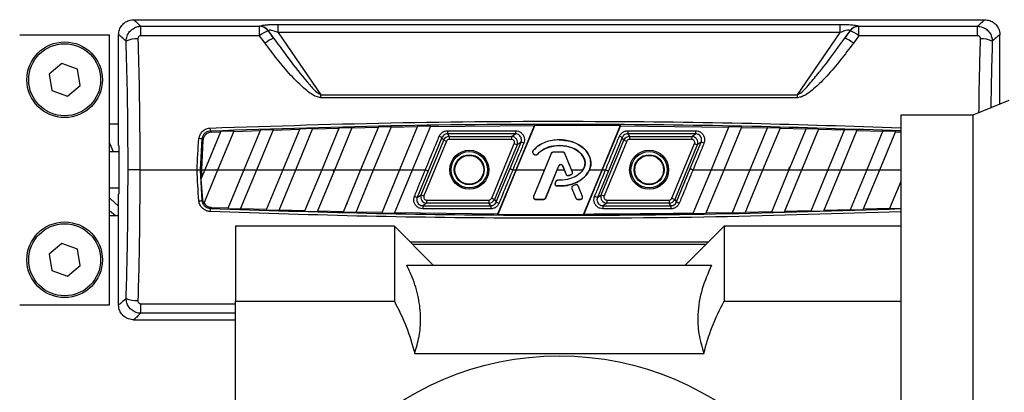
# Model space of a CAD drawing. Header units: millimetres. Extents: x 0 to 420, y 0 to 297.
# Tile 9 of 18: x 124 to 153, y 214 to 225. Entities that reach past the tile are written whole.
import ezdxf

# ---------------------------------------------------------------- set-up
doc = ezdxf.new("R2010")
doc.units = ezdxf.units.MM

msp = doc.modelspace()

# ---------------------------------------------------------------- linework, layer by layer
at = {"color": 7, "linetype": 'Continuous', "lineweight": 25}
for p, q in [((127.4545, 224.9161), (152.9039, 224.9161)), ((127.6685, 224.4369), (127.6685, 224.7214)), ((127.6685, 224.7214), (131.2228, 224.7214)), ((131.2228, 224.4369), (131.2228, 224.7214)), ((131.7776, 224.5331), (131.7776, 224.7776)), ((131.7776, 224.7776), (148.5809, 224.7776)), ((148.5809, 224.5331), (148.5809, 224.7776)), ((149.1356, 224.4369), (149.1356, 224.7214)), ((149.1356, 224.7214), (152.6899, 224.7214)), ((152.6899, 224.4369), (152.6899, 224.7214)), ((124.0491, 224.4681), (126.7374, 224.4681)), ((126.7374, 216.403), (126.7374, 224.4681)), ((127.0064, 221.1602), (127.0064, 224.4681)), ((131.2228, 224.4369), (127.6685, 224.4369)), ((131.3839, 224.2153), (131.2228, 224.4369)), ((131.4809, 224.584), (131.6419, 224.3693)), ((131.6419, 224.3693), (131.4915, 224.589)), ((131.7776, 224.5331), (133.053, 222.6704)), ((148.5809, 224.5331), (131.7776, 224.5331)), ((147.3054, 222.6704), (148.5809, 224.5331)), ((148.867, 224.589), (148.7165, 224.3693)), ((148.7165, 224.3693), (148.8776, 224.584)), ((149.1356, 224.4369), (148.9746, 224.2153)), ((152.6899, 224.4369), (149.1356, 224.4369)), ((153.352, 222.3922), (153.352, 224.4681)), ((125.3084, 223.6133), (124.927, 223.2951)), ((125.7746, 223.4421), (125.3084, 223.6133)), ((125.8595, 222.9527), (125.7746, 223.4421)), ((124.927, 223.2951), (125.0119, 222.8057)), ((125.4781, 222.6345), (125.8595, 222.9527)), ((125.0119, 222.8057), (125.4781, 222.6345)), ((133.053, 222.5882), (133.053, 222.6704)), ((133.053, 222.6704), (147.3054, 222.6704)), ((147.3054, 222.5882), (133.053, 222.5882)), ((147.3054, 222.5882), (147.3054, 222.6704)), ((153.621, 222.5009), (152.5457, 222.0665)), ((152.5457, 222.0665), (150.395, 222.0665)), ((150.395, 222.0665), (150.395, 207.0168)), ((152.5457, 222.0665), (152.5457, 205.9363)), ((127.0064, 221.7976), (126.7374, 221.7976)), ((132.3029, 220.4355), (132.8155, 221.6732)), ((132.423, 221.6623), (132.8155, 221.6732)), ((132.809, 221.6573), (133.5933, 221.6776)), ((133.5999, 221.6934), (133.0788, 220.4355)), ((133.4668, 220.4355), (133.9917, 221.7027)), ((133.5999, 221.6934), (133.9917, 221.7027)), ((133.9851, 221.6868), (134.768, 221.7036)), ((134.7746, 221.7194), (134.2428, 220.4355)), ((134.6307, 220.4355), (135.1657, 221.7269)), ((134.7746, 221.7194), (135.1657, 221.7269)), ((135.1591, 221.7111), (135.9406, 221.7245)), ((135.9472, 221.7403), (135.4067, 220.4355)), ((135.7947, 220.4355), (136.3376, 221.7461)), ((135.9472, 221.7403), (136.3376, 221.7461)), ((136.331, 221.7303), (139.4398, 221.7566)), ((138.8932, 220.4355), (139.4398, 221.7566)), ((139.448, 221.7724), (138.8949, 220.4355)), ((139.448, 221.7724), (139.4398, 221.7566)), ((139.448, 221.7724), (142.0157, 221.7671)), ((141.4636, 220.4355), (142.0157, 221.7671)), ((142.0109, 221.7515), (141.4652, 220.4355)), ((142.0109, 221.7515), (142.0157, 221.7671)), ((142.0109, 221.7515), (145.2463, 221.7103)), ((145.2527, 221.7258), (144.7183, 220.4355)), ((145.1063, 220.4355), (145.6376, 221.7183)), ((145.2527, 221.7258), (145.6376, 221.7183)), ((145.6312, 221.7028), (146.4003, 221.6862)), ((146.4067, 221.7017), (145.8822, 220.4355)), ((146.2702, 220.4355), (146.7909, 221.6926)), ((146.4067, 221.7017), (146.7909, 221.6926)), ((146.7845, 221.6771), (147.5522, 221.6573)), ((147.5587, 221.6728), (147.0462, 220.4355)), ((147.5587, 221.6728), (147.9422, 221.6621)), ((130.0628, 221.5843), (129.587, 220.4355)), ((129.7812, 221.5579), (130.0562, 221.5683)), ((129.975, 220.4355), (130.4568, 221.5987)), ((130.0628, 221.5843), (130.4568, 221.5987)), ((130.4502, 221.5828), (131.2374, 221.61)), ((131.244, 221.6259), (130.7509, 220.4355)), ((131.1389, 220.4355), (131.6372, 221.6386)), ((131.244, 221.6259), (131.6372, 221.6386)), ((131.6307, 221.6227), (132.4164, 221.6464)), ((132.423, 221.6623), (131.9149, 220.4355)), ((136.6746, 221.3974), (136.2614, 220.4012)), ((136.7267, 221.3196), (136.6746, 221.3974)), ((136.8403, 221.601), (138.8707, 221.601)), ((136.8403, 221.601), (136.8403, 221.5078)), ((138.8707, 221.5078), (136.8403, 221.5078)), ((136.8403, 221.5078), (136.8921, 221.4302)), ((136.8921, 221.4302), (138.7545, 221.4302)), ((136.8921, 221.4302), (136.8921, 221.3406)), ((138.7545, 221.4302), (138.8707, 221.5078)), ((138.7545, 221.4302), (138.7545, 221.3406)), ((138.8707, 221.601), (138.8707, 221.5078)), ((142.062, 221.3974), (141.6487, 220.4012)), ((142.114, 221.3196), (142.062, 221.3974)), ((142.2276, 221.601), (144.2581, 221.601)), ((142.2276, 221.601), (142.2276, 221.5078)), ((144.2581, 221.5078), (142.2276, 221.5078)), ((142.2276, 221.5078), (142.2795, 221.4302)), ((142.2795, 221.4302), (144.1419, 221.4302)), ((142.2795, 221.4302), (142.2795, 221.3406)), ((144.1419, 221.4302), (144.2581, 221.5078)), ((144.1419, 221.4302), (144.1419, 221.3406)), ((144.2581, 221.601), (144.2581, 221.5078)), ((147.4341, 220.4355), (147.9422, 221.6621)), ((147.9358, 221.6465), (148.7022, 221.6235)), ((148.7086, 221.639), (148.2101, 220.4355)), ((148.5981, 220.4355), (149.0915, 221.6267)), ((148.7086, 221.639), (149.0915, 221.6267)), ((149.085, 221.6112), (149.8501, 221.5849)), ((149.8565, 221.6004), (149.374, 220.4355)), ((149.762, 220.4355), (150.2387, 221.5864)), ((149.8565, 221.6004), (150.2387, 221.5864)), ((150.2323, 221.5709), (150.395, 221.5648)), ((127.0157, 221.1524), (127.0157, 219.7186)), ((129.4959, 221.3552), (129.4454, 220.4355)), ((129.5267, 221.3214), (129.4797, 220.4355)), ((136.0511, 219.6886), (136.7267, 221.3196)), ((136.8094, 221.2853), (136.1338, 219.6543)), ((136.7267, 221.3196), (136.8094, 221.2853)), ((138.7545, 221.3406), (136.8921, 221.3406)), ((138.1617, 219.5857), (138.8373, 221.2168)), ((138.92, 221.1825), (138.2444, 219.5515)), ((138.7097, 220.4698), (139.0369, 221.2606)), ((138.8373, 221.2168), (138.92, 221.1825)), ((139.0369, 221.2606), (138.92, 221.1825)), ((140.1792, 221.3281), (140.1792, 221.3297)), ((141.4384, 219.6886), (142.114, 221.3196)), ((142.1968, 221.2853), (141.5212, 219.6543)), ((142.114, 221.3196), (142.1968, 221.2853)), ((144.1419, 221.3406), (142.2795, 221.3406)), ((143.549, 219.5857), (144.2246, 221.2168)), ((144.3074, 221.1825), (143.6318, 219.5515)), ((144.0971, 220.4698), (144.4242, 221.2606)), ((144.2246, 221.2168), (144.3074, 221.1825)), ((144.4242, 221.2606), (144.3074, 221.1825)), ((127.0157, 220.9732), (126.7374, 220.9732)), ((139.3965, 221.0102), (139.3965, 221.0101)), ((139.3977, 221.0091), (139.3965, 221.0101)), ((139.4043, 220.925), (139.4033, 220.9238)), ((139.4033, 220.9238), (139.4423, 220.8912)), ((139.4043, 220.925), (139.4434, 220.8924)), ((139.9395, 220.9201), (139.4147, 219.6348)), ((139.4434, 220.8924), (139.4423, 220.8912)), ((139.5256, 220.899), (139.5267, 220.898)), ((139.5268, 220.898), (139.5267, 220.898)), ((139.938, 220.9208), (139.7399, 220.4355)), ((139.9395, 220.9201), (139.938, 220.9208)), ((139.994, 220.9568), (139.994, 220.9584)), ((140.2927, 220.9584), (139.994, 220.9584)), ((140.2927, 220.9568), (139.994, 220.9568)), ((140.2927, 220.9568), (140.2927, 220.9584)), ((140.3473, 220.9201), (140.3488, 220.9208)), ((140.5726, 220.3683), (140.3473, 220.9201)), ((140.5468, 220.4355), (140.3488, 220.9208)), ((139.7731, 219.5903), (140.1683, 220.5581)), ((140.1199, 220.4355), (140.1697, 220.5575)), ((140.1683, 220.5581), (140.1697, 220.5575)), ((140.2832, 220.5581), (140.2817, 220.5575)), ((140.2817, 220.5575), (140.3315, 220.4355)), ((140.2832, 220.5581), (140.3896, 220.2973)), ((127.6401, 220.4355), (129.3571, 220.4355)), ((129.4454, 220.4355), (129.4959, 219.5158)), ((129.587, 220.4355), (129.4688, 220.1502)), ((129.4797, 220.4355), (129.4835, 220.1856)), ((129.4797, 220.4355), (129.587, 220.4355)), ((129.5536, 219.4183), (129.975, 220.4355)), ((129.587, 220.4355), (129.975, 220.4355)), ((129.975, 220.4355), (130.7509, 220.4355)), ((130.7509, 220.4355), (130.2719, 219.279)), ((130.6542, 219.2653), (131.1389, 220.4355)), ((130.7509, 220.4355), (131.1389, 220.4355)), ((131.1389, 220.4355), (131.9149, 220.4355)), ((131.9149, 220.4355), (131.4194, 219.2394)), ((131.8024, 219.2273), (132.3029, 220.4355)), ((131.9149, 220.4355), (132.3029, 220.4355)), ((132.3029, 220.4355), (133.0788, 220.4355)), ((133.0788, 220.4355), (132.569, 219.2046)), ((132.9526, 219.1941), (133.4668, 220.4355)), ((133.0788, 220.4355), (133.4668, 220.4355)), ((133.4668, 220.4355), (134.2428, 220.4355)), ((134.2428, 220.4355), (133.7205, 219.1747)), ((134.1048, 219.1658), (134.6307, 220.4355)), ((134.2261, 220.3954), (134.2138, 220.4413)), ((134.2428, 220.4355), (134.6307, 220.4355)), ((134.6307, 220.4355), (135.4067, 220.4355)), ((135.4067, 220.4355), (134.8741, 219.1497)), ((135.2591, 219.1424), (135.7947, 220.4355)), ((135.4067, 220.4355), (135.7947, 220.4355)), ((135.7947, 220.4355), (136.1786, 220.4355)), ((136.2614, 220.4012), (135.9342, 219.6105)), ((138.2964, 219.4736), (138.7097, 220.4698)), ((138.8949, 220.4355), (138.3427, 219.1039)), ((138.3476, 219.1196), (138.8932, 220.4355)), ((138.7925, 220.4355), (138.8932, 220.4355)), ((138.8949, 220.4355), (139.7399, 220.4355)), ((139.7399, 220.4355), (139.4131, 219.6355)), ((139.7748, 219.5896), (140.1199, 220.4355)), ((140.1199, 220.4355), (140.3315, 220.4355)), ((140.3315, 220.4355), (140.3882, 220.2967)), ((140.3896, 220.2973), (140.3882, 220.2967)), ((140.4613, 220.2632), (140.4618, 220.2617)), ((140.4618, 220.2617), (140.4618, 220.2617)), ((140.5405, 220.2915), (140.5411, 220.2901)), ((140.5411, 220.2901), (140.5411, 220.2901)), ((140.574, 220.3689), (140.5468, 220.4355)), ((140.5468, 220.4355), (140.8886, 220.4355)), ((140.5726, 220.3683), (140.574, 220.3689)), ((140.8886, 220.4355), (140.8419, 220.3745)), ((140.9104, 219.0987), (141.4636, 220.4355)), ((141.4652, 220.4355), (140.9186, 219.1144)), ((141.0827, 220.4355), (141.4636, 220.4355)), ((141.6487, 220.4012), (141.3216, 219.6105)), ((141.4652, 220.4355), (141.566, 220.4355)), ((143.6838, 219.4736), (144.0971, 220.4698)), ((144.7183, 220.4355), (144.1763, 219.1272)), ((144.1798, 220.4355), (144.7183, 220.4355)), ((144.5668, 219.1332), (145.1063, 220.4355)), ((144.7183, 220.4355), (145.1063, 220.4355)), ((145.1063, 220.4355), (145.8822, 220.4355)), ((145.8822, 220.4355), (145.3485, 219.147)), ((145.7397, 219.1548), (146.2702, 220.4355)), ((145.8822, 220.4355), (146.2702, 220.4355)), ((146.2702, 220.4355), (147.0462, 220.4355)), ((147.0462, 220.4355), (146.5228, 219.172)), ((146.9147, 219.1815), (147.4341, 220.4355)), ((147.0462, 220.4355), (147.4341, 220.4355)), ((147.4341, 220.4355), (148.2101, 220.4355)), ((148.2101, 220.4355), (147.6992, 219.2021)), ((148.0918, 219.2133), (148.5981, 220.4355)), ((148.2101, 220.4355), (148.5981, 220.4355)), ((148.5981, 220.4355), (149.374, 220.4355)), ((149.374, 220.4355), (148.8778, 219.2374)), ((149.2711, 219.2504), (149.762, 220.4355)), ((149.374, 220.4355), (149.762, 220.4355)), ((149.762, 220.4355), (150.395, 220.4355)), ((129.4688, 220.1502), (129.5125, 219.5341)), ((140.0778, 220.0865), (140.0565, 220.0355)), ((140.058, 220.0349), (140.0565, 220.0355)), ((140.0793, 220.0859), (140.058, 220.0349)), ((140.0793, 220.0859), (140.0778, 220.0865)), ((140.1089, 219.9533), (140.1088, 219.9518)), ((140.1088, 219.9517), (140.1088, 219.9518)), ((140.1336, 220.1237), (140.1336, 220.1237)), ((140.1336, 220.1221), (140.1336, 220.1237)), ((140.6632, 219.9876), (140.5912, 219.9567)), ((140.5918, 219.9552), (140.5912, 219.9567)), ((140.6638, 219.9861), (140.5918, 219.9552)), ((140.6638, 219.9861), (140.6632, 219.9876)), ((140.7416, 219.9543), (140.7431, 219.9549)), ((140.8721, 219.6348), (140.7416, 219.9543)), ((140.8737, 219.6355), (140.7431, 219.9549)), ((150.395, 220.0903), (150.0585, 219.278)), ((126.7374, 219.8979), (127.0157, 219.8979)), ((127.0064, 216.403), (127.0064, 219.7108)), ((135.9342, 219.6105), (136.0511, 219.6886)), ((136.0511, 219.6886), (136.1338, 219.6543)), ((139.4147, 219.6348), (139.4131, 219.6355)), ((140.5605, 219.8788), (140.559, 219.8781)), ((140.559, 219.8781), (140.6767, 219.5896)), ((140.5605, 219.8788), (140.6783, 219.5903)), ((140.8721, 219.6348), (140.8737, 219.6355)), ((141.3216, 219.6105), (141.4384, 219.6886)), ((141.4384, 219.6886), (141.5212, 219.6543)), ((129.7812, 219.3132), (130.2783, 219.2945)), ((133.8323, 219.4447), (133.8413, 219.4112)), ((136.2165, 219.4409), (136.1004, 219.3633)), ((136.1004, 219.3633), (136.1004, 219.27)), ((136.1004, 219.3633), (138.1308, 219.3633)), ((136.2165, 219.5305), (138.079, 219.5305)), ((136.2165, 219.5305), (136.2165, 219.4409)), ((138.079, 219.4409), (136.2165, 219.4409)), ((138.079, 219.5305), (138.079, 219.4409)), ((138.1308, 219.3633), (138.079, 219.4409)), ((138.1308, 219.3633), (138.1308, 219.27)), ((138.1617, 219.5857), (138.2444, 219.5515)), ((138.2444, 219.5515), (138.2964, 219.4736)), ((139.4693, 219.5536), (139.7186, 219.5536)), ((139.4693, 219.5536), (139.4693, 219.5518)), ((139.4693, 219.5518), (139.7186, 219.5518)), ((139.7186, 219.5536), (139.7186, 219.5518)), ((139.7731, 219.5903), (139.7748, 219.5896)), ((140.6783, 219.5903), (140.6767, 219.5896)), ((140.7329, 219.5536), (140.8175, 219.5536)), ((140.7329, 219.5536), (140.7329, 219.5518)), ((140.7329, 219.5518), (140.8175, 219.5518)), ((140.8175, 219.5536), (140.8175, 219.5518)), ((141.6039, 219.4409), (141.4877, 219.3633)), ((141.4877, 219.3633), (141.4877, 219.27)), ((141.4877, 219.3633), (143.5182, 219.3633)), ((141.6039, 219.5305), (141.6039, 219.4409)), ((141.6039, 219.5305), (143.4663, 219.5305)), ((143.4663, 219.4409), (141.6039, 219.4409)), ((143.4663, 219.5305), (143.4663, 219.4409)), ((143.5182, 219.3633), (143.4663, 219.4409)), ((143.5182, 219.3633), (143.5182, 219.27)), ((143.549, 219.5857), (143.6318, 219.5515)), ((143.6318, 219.5515), (143.6838, 219.4736)), ((126.7374, 219.0734), (127.0064, 219.0734)), ((130.2719, 219.279), (130.6542, 219.2653)), ((130.6606, 219.2808), (131.4259, 219.2549)), ((131.4194, 219.2394), (131.8024, 219.2273)), ((131.8088, 219.2428), (132.5754, 219.2202)), ((132.569, 219.2046), (132.9526, 219.1941)), ((132.959, 219.2097), (133.727, 219.1903)), ((133.7205, 219.1747), (134.1048, 219.1658)), ((134.1113, 219.1814), (134.8805, 219.1652)), ((134.8741, 219.1497), (135.2591, 219.1424)), ((135.2655, 219.158), (138.3476, 219.1196)), ((138.1308, 219.27), (136.1004, 219.27)), ((138.3427, 219.1039), (138.3476, 219.1196)), ((138.3427, 219.1039), (140.9104, 219.0987)), ((140.9186, 219.1144), (140.9104, 219.0987)), ((143.5182, 219.27), (141.4877, 219.27)), ((144.1763, 219.1272), (144.5668, 219.1332)), ((144.5734, 219.149), (145.3551, 219.1629)), ((145.3485, 219.147), (145.7397, 219.1548)), ((145.7463, 219.1706), (146.5294, 219.1879)), ((146.5228, 219.172), (146.9147, 219.1815)), ((146.9213, 219.1973), (147.7058, 219.218)), ((147.6992, 219.2021), (148.0918, 219.2133)), ((148.0984, 219.2292), (148.8844, 219.2534)), ((148.8778, 219.2374), (149.2711, 219.2504)), ((149.2777, 219.2663), (150.0651, 219.2939)), ((150.0585, 219.278), (150.395, 219.2905)), ((135.2506, 218.7508), (130.5011, 218.7508)), ((130.5011, 218.7508), (130.5011, 216.5105)), ((136.4155, 217.5859), (135.2506, 218.7508)), ((135.2506, 218.7508), (135.2506, 216.5105)), ((145.1079, 218.7508), (143.9429, 217.5859)), ((150.395, 218.7508), (145.1079, 218.7508)), ((145.1079, 218.7508), (145.1079, 216.5105)), ((125.3084, 218.2365), (124.927, 217.9183)), ((125.7746, 218.0654), (125.3084, 218.2365)), ((135.7185, 218.2828), (144.6399, 218.2828)), ((144.5577, 218.2007), (135.8007, 218.2007)), ((124.927, 217.9183), (125.0119, 217.429)), ((125.8595, 217.576), (125.7746, 218.0654)), ((125.4781, 217.2578), (125.8595, 217.576)), ((135.6246, 217.5859), (144.7339, 217.5859)), ((125.0119, 217.429), (125.4781, 217.2578)), ((124.0491, 216.403), (126.7374, 216.403)), ((127.6685, 216.1497), (127.6685, 216.4342)), ((127.6685, 216.4342), (130.5011, 216.4342)), ((130.5011, 216.5105), (135.2506, 216.5105)), ((130.5011, 211.4922), (130.5011, 216.5105)), ((145.1079, 216.5105), (150.395, 216.5105)), ((130.5011, 216.1497), (127.6685, 216.1497)), ((127.4545, 215.9549), (130.5011, 215.9549)), ((135.858, 214.9472), (144.5004, 214.9472))]:
    msp.add_line(p, q, dxfattribs=at)
at = {"color": 7, "linetype": 'Continuous', "lineweight": 25, "flags": 128}
for points in [[(126.7374, 221.2299), (126.8422, 220.9836), (126.8472, 220.9732)], [(127.6401, 220.4355), (127.579, 220.4355), (127.5196, 220.4355), (127.4638, 220.4355), (127.4131, 220.4355), (127.3691, 220.4355), (127.333, 220.4355), (127.306, 220.4355), (127.2888, 220.4355)], [(129.3571, 220.4355), (129.3727, 220.4355), (129.3878, 220.4355), (129.4019, 220.4355), (129.4147, 220.4355), (129.4258, 220.4355), (129.4347, 220.4355), (129.4413, 220.4355), (129.4454, 220.4355)], [(126.7374, 219.5937), (126.7644, 219.5664), (127.0064, 219.3447)], [(129.4959, 219.5158), (129.5016, 219.5221), (129.5125, 219.5341)], [(126.7374, 219.2221), (126.8553, 219.1206), (126.9135, 219.0734)]]:
    msp.add_lwpolyline(points, dxfattribs=at)
at = {"color": 7, "linetype": 'Continuous', "lineweight": 25}
for centre, radius in [((125.3932, 223.1239), 1.1291), ((125.3932, 223.1239), 1.0753), ((137.4909, 220.4355), 0.5825), ((137.4909, 220.4355), 0.5422), ((137.4909, 220.4355), 0.4481), ((137.4909, 220.4355), 0.4301), ((142.8676, 220.4355), 0.5825), ((142.8676, 220.4355), 0.5422), ((142.8676, 220.4355), 0.4481), ((142.8676, 220.4355), 0.4301), ((125.3932, 217.7472), 1.1291), ((125.3932, 217.7472), 1.0753), ((140.1792, 206.008), 8.8716)]:
    msp.add_circle(centre, radius, dxfattribs=at)
for centre, radius, start, end in [((131.1997, 224.3669), 0.3552, 37.67317, 86.27193), ((131.2105, 224.3725), 0.3547, 37.61344, 86.2899), ((149.1479, 224.3725), 0.3547, 93.7101, 142.38656), ((149.1587, 224.3669), 0.3552, 93.72807, 142.32683), ((127.5411, 223.5952), 0.7488, 86.78266, 114.52543), ((131.8454, 223.6449), 1.0074, 111.21475, 128.17001), ((132.0858, 223.3325), 1.1279, 113.1766, 128.48705), ((148.2726, 223.3325), 1.1279, 51.51295, 66.8234), ((148.5131, 223.6449), 1.0074, 51.82999, 68.78525), ((152.8173, 223.5952), 0.7488, 65.47457, 93.21734), ((109.8434, 220.8961), 19.9195, 1.99713, 2.26222), ((136.3185, 220.72), 0.7653, 62.26915, 69.07134), ((136.8922, 221.2509), 0.1792, 90.02333, 157.47667), ((138.7544, 221.2509), 0.1792, 337.55225, 89.94775), ((141.7059, 220.72), 0.7653, 62.26915, 69.07134), ((142.2796, 221.2509), 0.1792, 90.02333, 157.47667), ((144.1417, 221.2509), 0.1792, 337.55225, 89.94775), ((129.3155, 220.3681), 1.0034, 79.64387, 84.70437), ((138.7422, 220.3701), 0.938, 66.27194, 71.68854), ((144.1295, 220.3701), 0.938, 66.27194, 71.68854), ((139.4421, 220.9703), 0.0589, 138.8059, 230.16689), ((139.4811, 220.9377), 0.0589, 230.16689, 318.97709), ((139.994, 220.8979), 0.0589, 90, 157.79071), ((140.2927, 220.8979), 0.0589, 22.20929, 90), ((140.2257, 220.5347), 0.0621, 22.20926, 157.79071), ((140.4442, 220.3196), 0.0589, 202.20926, 286.93498), ((140.518, 220.346), 0.0589, 292.3787, 22.20929), ((140.1123, 220.0122), 0.0589, 157.29049, 266.67135), ((140.1337, 220.0632), 0.0589, 90.035, 157.29049), ((140.6151, 219.901), 0.0589, 113.24584, 202.20927), ((140.6871, 219.932), 0.0589, 22.20926, 113.24584), ((136.2289, 220.5009), 0.938, 246.27194, 251.68854), ((136.2167, 219.6201), 0.1792, 157.55225, 269.94775), ((139.4693, 219.6126), 0.0589, 157.79071, 270), ((140.8175, 219.6126), 0.0589, 270, 22.20926), ((141.6163, 220.5009), 0.938, 246.27194, 251.68854), ((141.6041, 219.6201), 0.1792, 157.55225, 269.94775), ((129.3155, 220.5029), 1.0034, 275.29563, 280.35613), ((138.0789, 219.6201), 0.1792, 270.02333, 337.47667), ((138.6526, 220.151), 0.7653, 242.26915, 249.07134), ((139.7186, 219.6126), 0.0589, 270, 337.79071), ((140.7329, 219.6126), 0.0589, 202.20927, 270), ((143.4662, 219.6201), 0.1792, 270.02333, 337.47667), ((144.0399, 220.151), 0.7653, 242.26915, 249.07134), ((109.8434, 219.975), 19.9195, 357.73778, 358.00287), ((127.5411, 217.2759), 0.7488, 245.47457, 273.21734)]:
    msp.add_arc(centre, radius, start, end, dxfattribs=at)
for centre, major_axis, ratio, start_param, end_param in [((144.6719, 209.6821), (-13.8067, 14.7952), 0.2629188, 6.2005402, 6.2026667), ((135.6865, 209.6821), (13.8067, 14.7952), 0.2629188, 0.0805186, 0.0826451), ((144.93, 209.8986), (-13.8326, 14.423), 0.2632659, 6.1938201, 6.1959466), ((135.4285, 209.8986), (13.8326, 14.423), 0.2632659, 0.0872387, 0.0893652), ((141.3442, 221.1615), (14.3379, 0), 0.0174551, 3.1466858, 3.1779438), ((136.8922, 221.2509), (0.0498, -0.0746), 0.9991192, 2.552951, 3.7302343), ((138.7544, 221.2509), (-0.0747, -0.0499), 0.9980304, 2.160756, 4.1224293), ((142.2796, 221.2509), (0.0498, -0.0746), 0.9991192, 2.552951, 3.7302343), ((144.1417, 221.2509), (-0.0747, -0.0499), 0.9980304, 2.160756, 4.1224293), ((136.1702, 200.9129), (28.4576, 106.018), 0.0505697, 4.911064, 4.9120613), ((144.2885, 200.9398), (-28.4577, 105.914), 0.0506127, 1.3719414, 1.3728066), ((141.3442, 219.7095), (14.3379, 0), 0.0174551, 3.1052415, 3.1364995), ((136.2167, 219.6201), (0.0747, 0.0499), 0.9980304, 2.160756, 4.1224293), ((141.6041, 219.6201), (0.0747, 0.0499), 0.9980304, 2.160756, 4.1224293), ((138.0789, 219.6201), (-0.0498, 0.0746), 0.9991192, 2.552951, 3.7302343), ((143.4662, 219.6201), (-0.0498, 0.0746), 0.9991192, 2.552951, 3.7302343)]:
    msp.add_ellipse(centre, major_axis=major_axis, ratio=ratio, start_param=start_param, end_param=end_param, dxfattribs=at)
for points, knots in [([(127.0064, 224.4681), (127.0114, 224.5184), (127.0213, 224.6192), (127.0985, 224.7535), (127.2122, 224.8548), (127.3382, 224.9085), (127.4215, 224.914), (127.4545, 224.9161)], [0, 0, 0, 0, 0.2146904, 0.4293807, 0.6440724, 0.8587666, 1, 1, 1, 1]), ([(127.4545, 224.9161), (127.4665, 224.9067), (127.489, 224.8889), (127.6114, 224.7747), (127.6685, 224.7214)], [0, 0, 0, 0, 0.53290796, 1, 1, 1, 1]), ([(152.6899, 224.7214), (152.7471, 224.7747), (152.8695, 224.8889), (152.892, 224.9067), (152.9039, 224.9161)], [0, 0, 0, 0, 0.467092, 1, 1, 1, 1]), ([(152.9039, 224.9161), (152.9543, 224.9112), (153.0551, 224.9013), (153.1893, 224.824), (153.2907, 224.7103), (153.3444, 224.5843), (153.3498, 224.5011), (153.352, 224.4681)], [0, 0, 0, 0, 0.2146973, 0.4293947, 0.6440908, 0.8587843, 1, 1, 1, 1]), ([(127.2303, 224.2764), (127.236, 224.3271), (127.2477, 224.4298), (127.3286, 224.5649), (127.4433, 224.6631), (127.5628, 224.7127), (127.6391, 224.7189), (127.6685, 224.7214)], [0, 0, 0, 0, 0.2205659, 0.4471115, 0.6649038, 0.8705791, 1, 1, 1, 1]), ([(131.2335, 224.7265), (131.2556, 224.7342), (131.2997, 224.7497), (131.4255, 224.7654), (131.5874, 224.7757), (131.7098, 224.7769), (131.7776, 224.7776)], [0, 0, 0, 0, 0.2365469, 0.4711481, 0.7075375, 1, 1, 1, 1]), ([(148.5809, 224.7776), (148.6554, 224.7768), (148.791, 224.7753), (148.9683, 224.7624), (149.077, 224.7452), (149.1124, 224.7314), (149.125, 224.7265)], [0, 0, 0, 0, 0.3216376, 0.5854074, 0.8528627, 1, 1, 1, 1]), ([(152.6899, 224.7214), (152.7363, 224.7161), (152.8293, 224.7054), (152.954, 224.6356), (153.0515, 224.5342), (153.1149, 224.4099), (153.1238, 224.32), (153.1281, 224.2764)], [0, 0, 0, 0, 0.20315607, 0.40771841, 0.6081168, 0.8102288, 1, 1, 1, 1]), ([(127.2303, 224.2764), (127.1701, 224.3293), (127.0421, 224.4416), (127.0188, 224.4589), (127.0064, 224.4681)], [0, 0, 0, 0, 0.4703282, 1, 1, 1, 1]), ([(127.6685, 224.4369), (127.6625, 224.4365), (127.647, 224.4355), (127.6227, 224.4252), (127.6001, 224.4043), (127.5851, 224.3753), (127.5838, 224.3536), (127.5832, 224.3428)], [0, 0, 0, 0, 0.1260145, 0.3254676, 0.5397747, 0.7694973, 1, 1, 1, 1]), ([(127.5832, 224.3428), (127.5968, 223.8437), (127.6212, 222.9478), (127.6371, 221.6409), (127.6391, 220.8376), (127.6401, 220.4355)], [0, 0, 0, 0, 0.385858, 0.6925854, 1, 1, 1, 1]), ([(131.7776, 224.5331), (131.739, 224.5485), (131.6736, 224.5744), (131.5916, 224.5974), (131.5449, 224.6042), (131.517, 224.604), (131.499, 224.599), (131.4937, 224.592), (131.4915, 224.589)], [0, 0, 0, 0, 0.3516283, 0.5955786, 0.7208464, 0.8017048, 0.9164219, 1, 1, 1, 1]), ([(131.6419, 224.3693), (131.8132, 224.1312), (132.1561, 223.6544), (132.5993, 223.1117), (132.8947, 222.7705), (133.0227, 222.6895), (133.053, 222.6704)], [0, 0, 0, 0, 0.3979748, 0.7967661, 0.9519452, 1, 1, 1, 1]), ([(147.3054, 222.6704), (147.3333, 222.6878), (147.4869, 222.7837), (147.701, 223.0468), (148.1546, 223.5854), (148.48, 224.0394), (148.7165, 224.3693)], [0, 0, 0, 0, 0.0441016, 0.2430221, 0.4498948, 1, 1, 1, 1]), ([(148.867, 224.589), (148.8632, 224.5933), (148.8561, 224.6014), (148.8294, 224.605), (148.7815, 224.6009), (148.6942, 224.578), (148.623, 224.5498), (148.5809, 224.5331)], [0, 0, 0, 0, 0.1241935, 0.2362557, 0.3517004, 0.6157087, 1, 1, 1, 1]), ([(152.7753, 224.3428), (152.7749, 224.3521), (152.774, 224.3712), (152.7624, 224.3978), (152.7435, 224.4194), (152.7184, 224.4341), (152.6994, 224.4359), (152.6899, 224.4369)], [0, 0, 0, 0, 0.19867215, 0.4049264, 0.603668, 0.80260166, 1, 1, 1, 1]), ([(152.7291, 222.1406), (152.7333, 222.4742), (152.7427, 223.2124), (152.7637, 223.9426), (152.7753, 224.3428)], [0, 0, 0, 0, 0.4519428, 1, 1, 1, 1]), ([(153.352, 224.4681), (153.3397, 224.4589), (153.3163, 224.4416), (153.1883, 224.3293), (153.1281, 224.2764)], [0, 0, 0, 0, 0.5296718, 1, 1, 1, 1]), ([(127.2888, 220.4355), (127.2884, 220.6745), (127.287, 221.4668), (127.2738, 222.7535), (127.2442, 223.7885), (127.2303, 224.2764)], [0, 0, 0, 0, 0.1858282, 0.6161718, 1, 1, 1, 1]), ([(133.053, 222.5882), (133.0071, 222.5972), (132.8353, 222.6307), (132.5284, 222.8814), (132.1398, 223.2537), (131.7471, 223.7319), (131.5032, 224.0565), (131.3839, 224.2153)], [0, 0, 0, 0, 0.0586028, 0.2194098, 0.482771, 0.7468321, 1, 1, 1, 1]), ([(148.9746, 224.2153), (148.7198, 223.8787), (148.3679, 223.4139), (147.8955, 222.9394), (147.6468, 222.7339), (147.4708, 222.6178), (147.348, 222.5958), (147.3054, 222.5882)], [0, 0, 0, 0, 0.536129, 0.7403117, 0.8434693, 0.9457961, 1, 1, 1, 1]), ([(153.1281, 224.2764), (153.1162, 223.886), (153.096, 223.2254), (153.087, 222.5571), (153.0834, 222.2837)], [0, 0, 0, 0, 0.5908937, 1, 1, 1, 1]), ([(129.4082, 221.3673), (129.4163, 221.4064), (129.4327, 221.4846), (129.5045, 221.5832), (129.6022, 221.6528), (129.6889, 221.6786), (129.7379, 221.6817), (129.7474, 221.6823)], [0, 0, 0, 0, 0.2364197, 0.4727335, 0.7072765, 0.9427541, 1, 1, 1, 1]), ([(129.7474, 221.6823), (131.6649, 221.7448), (135.5008, 221.8697), (140.898, 221.8972), (145.8637, 221.8411), (148.9084, 221.7388), (150.395, 221.6888)], [0, 0, 0, 0, 0.2786762, 0.5574794, 0.7839376, 1, 1, 1, 1]), ([(150.395, 221.5966), (148.9082, 221.6464), (145.8634, 221.7484), (140.8991, 221.8043), (135.5032, 221.7769), (131.6686, 221.6525), (129.7509, 221.5902)], [0, 0, 0, 0, 0.2161219, 0.4426111, 0.7212425, 1, 1, 1, 1]), ([(129.7509, 221.5902), (129.7436, 221.5898), (129.7067, 221.5878), (129.6414, 221.5691), (129.5678, 221.5172), (129.5138, 221.4434), (129.5019, 221.3846), (129.4959, 221.3552)], [0, 0, 0, 0, 0.0576501, 0.2940085, 0.5283048, 0.7638762, 1, 1, 1, 1]), ([(129.7812, 221.5579), (129.7512, 221.5538), (129.6911, 221.5457), (129.6128, 221.4966), (129.5554, 221.4267), (129.5322, 221.3636), (129.5276, 221.3279), (129.5267, 221.3214)], [0, 0, 0, 0, 0.2388058, 0.4777464, 0.7136308, 0.9476638, 1, 1, 1, 1]), ([(129.7509, 221.5902), (129.7521, 221.5889), (129.7622, 221.5781), (129.7724, 221.5673), (129.7812, 221.5579)], [0, 0, 0, 0, 0.1256072, 1, 1, 1, 1]), ([(136.1786, 220.4355), (136.1786, 220.4355), (136.2014, 220.4908), (136.3155, 220.7669), (136.4532, 221.1), (136.5683, 221.3778), (136.5919, 221.4348)], [0, 0, 0, 0, 0.0000099, 0.1657177, 0.8285842, 1, 1, 1, 1]), ([(136.5919, 221.4348), (136.6062, 221.4617), (136.6349, 221.5154), (136.7085, 221.5718), (136.7805, 221.598), (136.8255, 221.6003), (136.8403, 221.601)], [0, 0, 0, 0, 0.2866964, 0.5730879, 0.8593108, 1, 1, 1, 1]), ([(136.8403, 221.5078), (136.8304, 221.5073), (136.8004, 221.5058), (136.7524, 221.4884), (136.7033, 221.451), (136.6842, 221.4153), (136.6746, 221.3974)], [0, 0, 0, 0, 0.1408583, 0.4273306, 0.7136849, 1, 1, 1, 1]), ([(138.8707, 221.601), (138.901, 221.598), (138.9617, 221.592), (139.0423, 221.5455), (139.1037, 221.4769), (139.1382, 221.3915), (139.1439, 221.3046), (139.1271, 221.2523), (139.1196, 221.2288)], [0, 0, 0, 0, 0.1719653, 0.3440505, 0.5162242, 0.6882936, 0.860158, 1, 1, 1, 1]), ([(139.0369, 221.2606), (139.0419, 221.2762), (139.0531, 221.311), (139.0493, 221.3688), (139.0262, 221.4255), (138.9852, 221.471), (138.9314, 221.5019), (138.891, 221.5058), (138.8707, 221.5078)], [0, 0, 0, 0, 0.1396147, 0.3111262, 0.4829601, 0.6551624, 0.8275585, 1, 1, 1, 1]), ([(141.566, 220.4355), (141.566, 220.4355), (141.5888, 220.4908), (141.7028, 220.7669), (141.8406, 221.1), (141.9556, 221.3778), (141.9793, 221.4348)], [0, 0, 0, 0, 0.0000099, 0.1657177, 0.8285842, 1, 1, 1, 1]), ([(141.9793, 221.4348), (141.9936, 221.4617), (142.0223, 221.5154), (142.0959, 221.5718), (142.1679, 221.598), (142.2128, 221.6003), (142.2276, 221.601)], [0, 0, 0, 0, 0.2866964, 0.57308785, 0.85931076, 1, 1, 1, 1]), ([(142.2276, 221.5078), (142.2177, 221.5073), (142.1878, 221.5058), (142.1398, 221.4884), (142.0907, 221.451), (142.0716, 221.4153), (142.062, 221.3974)], [0, 0, 0, 0, 0.1408583, 0.4273306, 0.7136849, 1, 1, 1, 1]), ([(144.2581, 221.601), (144.2884, 221.598), (144.349, 221.592), (144.4297, 221.5455), (144.491, 221.4769), (144.5255, 221.3915), (144.5313, 221.3046), (144.5145, 221.2523), (144.507, 221.2288)], [0, 0, 0, 0, 0.17196528, 0.34405052, 0.51622415, 0.68829358, 0.86015804, 1, 1, 1, 1]), ([(144.4242, 221.2606), (144.4293, 221.2762), (144.4405, 221.311), (144.4366, 221.3688), (144.4136, 221.4255), (144.3726, 221.471), (144.3188, 221.5019), (144.2783, 221.5058), (144.2581, 221.5078)], [0, 0, 0, 0, 0.1396147, 0.3111262, 0.4829601, 0.6551624, 0.8275585, 1, 1, 1, 1]), ([(129.3571, 220.4355), (129.3571, 220.4355), (129.3571, 220.7466), (129.3826, 221.057), (129.4082, 221.3673)], [0, 0, 0, 0, 0.0000115, 1, 1, 1, 1]), ([(129.5267, 221.3214), (129.5184, 221.3306), (129.5081, 221.3419), (129.4978, 221.3531), (129.4959, 221.3552)], [0, 0, 0, 0, 0.8151374, 1, 1, 1, 1]), ([(139.1196, 221.2288), (139.0969, 221.1735), (138.9879, 220.9091), (138.8788, 220.6447), (138.7925, 220.4355), (138.7925, 220.4355)], [0, 0, 0, 0, 0.2088547, 0.9999875, 1, 1, 1, 1]), ([(140.1792, 221.3297), (140.1074, 221.3256), (139.9059, 221.314), (139.6209, 221.2178), (139.4607, 221.0695), (139.3965, 221.0101)], [0, 0, 0, 0, 0.249116, 0.6991484, 1, 1, 1, 1]), ([(140.1792, 221.3281), (140.1074, 221.324), (139.9061, 221.3124), (139.6216, 221.2163), (139.4617, 221.0683), (139.3977, 221.0091)], [0, 0, 0, 0, 0.2495014, 0.6995519, 1, 1, 1, 1]), ([(139.5256, 220.899), (139.577, 220.9468), (139.699, 221.06), (139.9789, 221.1571), (140.303, 221.1697), (140.5974, 221.0937), (140.7956, 220.964), (140.9058, 220.8257), (140.9538, 220.6964), (140.9548, 220.5799), (140.9167, 220.4713), (140.8266, 220.34), (140.6577, 220.2183), (140.4108, 220.1312), (140.2314, 220.1253), (140.1336, 220.1221)], [0, 0, 0, 0, 0.0744355, 0.1765965, 0.3078044, 0.416953, 0.4959449, 0.5567626, 0.6027806, 0.6408112, 0.6787299, 0.7239947, 0.8091495, 0.8960928, 1, 1, 1, 1]), ([(139.5267, 220.898), (139.5649, 220.9354), (139.6419, 221.0107), (139.8499, 221.1191), (140.1618, 221.1793), (140.4835, 221.1339), (140.7076, 221.0246), (140.8375, 220.9161), (140.9137, 220.8026), (140.9463, 220.7035), (140.9553, 220.624), (140.9408, 220.5392), (140.9136, 220.4763), (140.8928, 220.4425), (140.8886, 220.4355)], [0, 0, 0, 0, 0.0816759, 0.1646115, 0.3561566, 0.560306, 0.6508741, 0.7362571, 0.8174548, 0.8568877, 0.8957763, 0.9391136, 0.9874336, 1, 1, 1, 1]), ([(140.8886, 220.4355), (140.9114, 220.4787), (140.9512, 220.554), (140.9543, 220.6769), (140.9173, 220.7987), (140.8236, 220.9349), (140.6415, 221.0707), (140.3539, 221.1627), (140.0269, 221.1636), (139.7233, 221.0741), (139.5881, 220.9529), (139.5268, 220.898)], [0, 0, 0, 0, 0.0740601, 0.129092, 0.1838683, 0.2675605, 0.3785192, 0.5271032, 0.7235915, 0.8746677, 1, 1, 1, 1]), ([(140.1089, 219.9533), (140.1809, 219.9526), (140.3871, 219.9505), (140.6814, 220.0339), (140.9336, 220.2054), (141.0697, 220.3873), (141.1296, 220.5686), (141.1209, 220.7405), (141.0574, 220.9066), (140.9248, 221.0784), (140.6882, 221.2402), (140.4174, 221.3192), (140.2366, 221.326), (140.1792, 221.3281)], [0, 0, 0, 0, 0.0817309, 0.233883, 0.3383718, 0.4231794, 0.4871925, 0.5513992, 0.6146082, 0.6864857, 0.7945885, 0.934778, 1, 1, 1, 1]), ([(140.1792, 221.3299), (140.3259, 221.3169), (140.5727, 221.295), (140.8627, 221.134), (141.0334, 220.9551), (141.12, 220.762), (141.1342, 220.5822), (141.0977, 220.4781), (141.0827, 220.4355)], [0, 0, 0, 0, 0.2920296, 0.491409, 0.650736, 0.7800175, 0.9099395, 1, 1, 1, 1]), ([(141.0827, 220.4355), (141.0981, 220.4797), (141.1323, 220.5778), (141.122, 220.7411), (141.0589, 220.9073), (140.9257, 221.0797), (140.6887, 221.2417), (140.4176, 221.3208), (140.2366, 221.3276), (140.1792, 221.3297)], [0, 0, 0, 0, 0.0931866, 0.2068629, 0.3187658, 0.4459705, 0.6371433, 0.8849532, 1, 1, 1, 1]), ([(144.507, 221.2288), (144.4842, 221.1735), (144.3753, 220.9091), (144.2662, 220.6447), (144.1798, 220.4355), (144.1798, 220.4355)], [0, 0, 0, 0, 0.2088547, 0.9999875, 1, 1, 1, 1]), ([(139.3965, 221.0102), (139.3925, 221.0046), (139.3845, 220.9935), (139.3804, 220.9729), (139.383, 220.9525), (139.3912, 220.9354), (139.3997, 220.9272), (139.4033, 220.9238)], [0, 0, 0, 0, 0.21154016, 0.4230795, 0.63463583, 0.84618857, 1, 1, 1, 1]), ([(139.4423, 220.8912), (139.448, 220.8874), (139.4593, 220.8797), (139.4799, 220.8761), (139.5003, 220.8791), (139.5164, 220.8873), (139.5239, 220.8951), (139.5268, 220.898)], [0, 0, 0, 0, 0.21760421, 0.43520901, 0.65280106, 0.87039157, 1, 1, 1, 1]), ([(139.994, 220.9584), (139.9872, 220.9578), (139.9736, 220.9564), (139.9556, 220.946), (139.9438, 220.9332), (139.9395, 220.9239), (139.938, 220.9208)], [0, 0, 0, 0, 0.2848756, 0.5697503, 0.8546502, 1, 1, 1, 1]), ([(140.3488, 220.9208), (140.3456, 220.9268), (140.3392, 220.9389), (140.3227, 220.9517), (140.3064, 220.9577), (140.2962, 220.9583), (140.2927, 220.9584)], [0, 0, 0, 0, 0.2849597, 0.5699208, 0.854848, 1, 1, 1, 1]), ([(140.1697, 220.5575), (140.1729, 220.5636), (140.1793, 220.5756), (140.1958, 220.5885), (140.2152, 220.5954), (140.2359, 220.5954), (140.2554, 220.5886), (140.272, 220.5758), (140.2785, 220.5636), (140.2817, 220.5575)], [0, 0, 0, 0, 0.1425795, 0.285159, 0.4277395, 0.5703202, 0.7129009, 0.8554816, 1, 1, 1, 1]), ([(127.2303, 216.5946), (127.2419, 216.9852), (127.2651, 217.7683), (127.2844, 219.0522), (127.2872, 219.9427), (127.2888, 220.4355)], [0, 0, 0, 0, 0.3075818, 0.616784, 1, 1, 1, 1]), ([(127.6401, 220.4355), (127.6386, 219.9363), (127.6359, 219.0335), (127.6169, 217.7276), (127.5944, 216.9285), (127.5832, 216.5283)], [0, 0, 0, 0, 0.38162754, 0.69023257, 1, 1, 1, 1]), ([(129.4082, 219.5038), (129.3826, 219.8141), (129.3571, 220.1244), (129.3571, 220.4355), (129.3571, 220.4355)], [0, 0, 0, 0, 0.9999885, 1, 1, 1, 1]), ([(135.8515, 219.6423), (135.8742, 219.6975), (135.9831, 219.9619), (136.0922, 220.2263), (136.1786, 220.4355), (136.1786, 220.4355)], [0, 0, 0, 0, 0.2088547, 0.9999875, 1, 1, 1, 1]), ([(138.7925, 220.4355), (138.7925, 220.4355), (138.7697, 220.3803), (138.6556, 220.1042), (138.5179, 219.771), (138.4028, 219.4933), (138.3792, 219.4362)], [0, 0, 0, 0, 0.0000099, 0.1657177, 0.8285842, 1, 1, 1, 1]), ([(141.0827, 220.4355), (141.0487, 220.3751), (140.9781, 220.2495), (140.7734, 220.0851), (140.4774, 219.9596), (140.2352, 219.9544), (140.1088, 219.9517)], [0, 0, 0, 0, 0.1793605, 0.372907, 0.6727428, 1, 1, 1, 1]), ([(140.1088, 219.9518), (140.1808, 219.951), (140.3872, 219.9489), (140.682, 220.0324), (140.9343, 220.2041), (141.0433, 220.3489), (141.0785, 220.4263), (141.0827, 220.4355)], [0, 0, 0, 0, 0.1877206, 0.5377153, 0.7782242, 0.9735007, 1, 1, 1, 1]), ([(140.3882, 220.2967), (140.3914, 220.2907), (140.3977, 220.2786), (140.4142, 220.2658), (140.4336, 220.2589), (140.4502, 220.2587), (140.4593, 220.2611), (140.4618, 220.2617)], [0, 0, 0, 0, 0.2280552, 0.4561107, 0.6841611, 0.9122044, 1, 1, 1, 1]), ([(140.4613, 220.2632), (140.4681, 220.2654), (140.4816, 220.2696), (140.5081, 220.2787), (140.5276, 220.2864), (140.5405, 220.2915)], [0, 0, 0, 0, 0.2522974, 0.5045944, 1, 1, 1, 1]), ([(140.5411, 220.2901), (140.5345, 220.2874), (140.5213, 220.2821), (140.495, 220.2723), (140.475, 220.266), (140.4618, 220.2617)], [0, 0, 0, 0, 0.2528993, 0.5057988, 1, 1, 1, 1]), ([(140.4618, 220.2617), (140.4685, 220.2639), (140.482, 220.2681), (140.5086, 220.2772), (140.5281, 220.285), (140.5411, 220.2901)], [0, 0, 0, 0, 0.2518521, 0.5037039, 1, 1, 1, 1]), ([(140.5411, 220.2901), (140.5471, 220.2933), (140.5592, 220.2997), (140.572, 220.3163), (140.5788, 220.3357), (140.579, 220.3541), (140.5754, 220.3647), (140.574, 220.3689)], [0, 0, 0, 0, 0.2150931, 0.430186, 0.6452833, 0.8603843, 1, 1, 1, 1]), ([(141.2388, 219.6423), (141.2616, 219.6975), (141.3705, 219.9619), (141.4796, 220.2263), (141.566, 220.4355), (141.566, 220.4355)], [0, 0, 0, 0, 0.2088547, 0.9999875, 1, 1, 1, 1]), ([(144.1798, 220.4355), (144.1798, 220.4355), (144.157, 220.3803), (144.043, 220.1042), (143.9052, 219.771), (143.7902, 219.4933), (143.7665, 219.4362)], [0, 0, 0, 0, 0.0000099, 0.1657177, 0.8285842, 1, 1, 1, 1]), ([(140.0565, 220.0355), (140.0545, 220.029), (140.0505, 220.0159), (140.0531, 219.9952), (140.0619, 219.9765), (140.0766, 219.9619), (140.0932, 219.9537), (140.1044, 219.9523), (140.1088, 219.9517)], [0, 0, 0, 0, 0.1766703, 0.3533403, 0.5300157, 0.7066839, 0.8833309, 1, 1, 1, 1]), ([(140.1336, 220.1237), (140.1268, 220.123), (140.1132, 220.1217), (140.0952, 220.1112), (140.0836, 220.0986), (140.0793, 220.0895), (140.0778, 220.0865)], [0, 0, 0, 0, 0.2872871, 0.574574, 0.8618699, 1, 1, 1, 1]), ([(140.5912, 219.9567), (140.5852, 219.9534), (140.5732, 219.9468), (140.5606, 219.93), (140.5541, 219.9105), (140.5542, 219.8924), (140.5577, 219.882), (140.559, 219.8781)], [0, 0, 0, 0, 0.2171922, 0.4343834, 0.6515997, 0.86885, 1, 1, 1, 1]), ([(140.7431, 219.9549), (140.74, 219.9609), (140.7336, 219.973), (140.717, 219.9859), (140.6976, 219.9927), (140.6787, 219.993), (140.6678, 219.9892), (140.6632, 219.9876)], [0, 0, 0, 0, 0.2123239, 0.4246488, 0.6369509, 0.8492297, 1, 1, 1, 1]), ([(136.1004, 219.27), (136.0701, 219.273), (136.0094, 219.279), (135.9288, 219.3256), (135.8674, 219.3942), (135.8329, 219.4795), (135.8271, 219.5664), (135.8439, 219.6188), (135.8515, 219.6423)], [0, 0, 0, 0, 0.1719653, 0.3440505, 0.5162242, 0.6882936, 0.860158, 1, 1, 1, 1]), ([(135.9342, 219.6105), (135.9292, 219.5949), (135.918, 219.5601), (135.9218, 219.5023), (135.9449, 219.4456), (135.9858, 219.4), (136.0397, 219.3692), (136.0801, 219.3652), (136.1004, 219.3633)], [0, 0, 0, 0, 0.1396147, 0.3111262, 0.4829601, 0.6551624, 0.8275585, 1, 1, 1, 1]), ([(139.4131, 219.6355), (139.4111, 219.6289), (139.4072, 219.6158), (139.41, 219.595), (139.4191, 219.5764), (139.4339, 219.5619), (139.4515, 219.5533), (139.4638, 219.5523), (139.4693, 219.5518)], [0, 0, 0, 0, 0.1722762, 0.3445517, 0.5168392, 0.6890958, 0.8612817, 1, 1, 1, 1]), ([(140.8175, 219.5518), (140.8243, 219.5525), (140.838, 219.5538), (140.8561, 219.5643), (140.87, 219.5797), (140.8778, 219.5989), (140.8791, 219.6184), (140.8754, 219.6302), (140.8737, 219.6355)], [0, 0, 0, 0, 0.172078, 0.3441546, 0.5162718, 0.6884683, 0.8607316, 1, 1, 1, 1]), ([(141.4877, 219.27), (141.4574, 219.273), (141.3968, 219.279), (141.3161, 219.3256), (141.2548, 219.3942), (141.2203, 219.4795), (141.2145, 219.5664), (141.2313, 219.6188), (141.2388, 219.6423)], [0, 0, 0, 0, 0.17196528, 0.34405052, 0.51622415, 0.68829358, 0.86015804, 1, 1, 1, 1]), ([(141.3216, 219.6105), (141.3165, 219.5949), (141.3053, 219.5601), (141.3092, 219.5023), (141.3322, 219.4456), (141.3732, 219.4), (141.427, 219.3692), (141.4675, 219.3652), (141.4877, 219.3633)], [0, 0, 0, 0, 0.1396147, 0.3111262, 0.4829601, 0.6551624, 0.8275585, 1, 1, 1, 1]), ([(129.7474, 219.1887), (129.7073, 219.1942), (129.6271, 219.2051), (129.5226, 219.2708), (129.4461, 219.3643), (129.4155, 219.4483), (129.4092, 219.4955), (129.4082, 219.5038)], [0, 0, 0, 0, 0.2392418, 0.4787966, 0.7155298, 0.9504737, 1, 1, 1, 1]), ([(129.4959, 219.5158), (129.4967, 219.5096), (129.5012, 219.4742), (129.5239, 219.4111), (129.5814, 219.341), (129.6602, 219.2923), (129.7206, 219.2846), (129.7509, 219.2808)], [0, 0, 0, 0, 0.0495503, 0.2840335, 0.5200495, 0.7595617, 1, 1, 1, 1]), ([(129.5125, 219.5341), (129.5183, 219.5046), (129.5263, 219.4637), (129.5476, 219.4282), (129.5536, 219.4183)], [0, 0, 0, 0, 0.7195373, 1, 1, 1, 1]), ([(129.5631, 219.4411), (129.5752, 219.4238), (129.6044, 219.3823), (129.6719, 219.3357), (129.7368, 219.316), (129.7738, 219.3136), (129.7812, 219.3132)], [0, 0, 0, 0, 0.2404945, 0.5768231, 0.9145059, 1, 1, 1, 1]), ([(129.7812, 219.3132), (129.7724, 219.3037), (129.7622, 219.2929), (129.7521, 219.2822), (129.7509, 219.2808)], [0, 0, 0, 0, 0.8743928, 1, 1, 1, 1]), ([(138.1308, 219.3633), (138.1407, 219.3638), (138.1707, 219.3652), (138.2186, 219.3826), (138.2678, 219.4201), (138.2869, 219.4558), (138.2964, 219.4736)], [0, 0, 0, 0, 0.1408583, 0.4273306, 0.7136849, 1, 1, 1, 1]), ([(138.3792, 219.4362), (138.3649, 219.4093), (138.3362, 219.3557), (138.2626, 219.2993), (138.1906, 219.273), (138.1456, 219.2708), (138.1308, 219.27)], [0, 0, 0, 0, 0.2866964, 0.57308785, 0.85931076, 1, 1, 1, 1]), ([(139.7186, 219.5518), (139.7254, 219.5525), (139.739, 219.5538), (139.7571, 219.5643), (139.7689, 219.5771), (139.7733, 219.5865), (139.7748, 219.5896)], [0, 0, 0, 0, 0.2847295, 0.5694567, 0.8542509, 1, 1, 1, 1]), ([(140.6767, 219.5896), (140.6799, 219.5835), (140.6863, 219.5714), (140.7028, 219.5586), (140.7191, 219.5525), (140.7294, 219.552), (140.7329, 219.5518)], [0, 0, 0, 0, 0.28496027, 0.56992422, 0.85479284, 1, 1, 1, 1]), ([(143.5182, 219.3633), (143.5281, 219.3638), (143.558, 219.3652), (143.606, 219.3826), (143.6551, 219.4201), (143.6742, 219.4558), (143.6838, 219.4736)], [0, 0, 0, 0, 0.1408583, 0.4273306, 0.7136849, 1, 1, 1, 1]), ([(143.7665, 219.4362), (143.7522, 219.4093), (143.7236, 219.3557), (143.6499, 219.2993), (143.578, 219.273), (143.533, 219.2708), (143.5182, 219.27)], [0, 0, 0, 0, 0.2866964, 0.57308785, 0.85931076, 1, 1, 1, 1]), ([(150.395, 219.1827), (148.5495, 219.1227), (144.7856, 219.0005), (139.4604, 218.9738), (134.4227, 219.0311), (131.306, 219.1362), (129.7474, 219.1887)], [0, 0, 0, 0, 0.26821283, 0.54701588, 0.77347389, 1, 1, 1, 1]), ([(129.7509, 219.2808), (131.3085, 219.2285), (134.4242, 219.1238), (139.4593, 219.0667), (144.7843, 219.0933), (148.5481, 219.2151), (150.395, 219.2749)], [0, 0, 0, 0, 0.2264214, 0.4529104, 0.7315417, 1, 1, 1, 1]), ([(140.9186, 219.1144), (140.9534, 219.1145), (142.0416, 219.1176), (143.1296, 219.1305), (144.1829, 219.143)], [0, 0, 0, 0, 0.0320101, 1, 1, 1, 1]), ([(135.858, 214.9472), (135.9076, 215.1177), (136.0076, 215.4619), (136.0528, 216.025), (135.987, 216.6237), (135.8242, 217.1539), (135.6787, 217.4688), (135.6246, 217.5859)], [0, 0, 0, 0, 0.19487605, 0.39362263, 0.62345899, 0.85994525, 1, 1, 1, 1]), ([(144.7339, 217.5859), (144.631, 217.3522), (144.4222, 216.8778), (144.3059, 216.178), (144.3359, 215.5241), (144.4451, 215.1412), (144.5004, 214.9472)], [0, 0, 0, 0, 0.2771881, 0.5628547, 0.7784802, 1, 1, 1, 1]), ([(127.0064, 216.403), (127.0188, 216.4121), (127.0421, 216.4294), (127.1701, 216.5418), (127.2303, 216.5946)], [0, 0, 0, 0, 0.52967176, 1, 1, 1, 1]), ([(127.4545, 215.9549), (127.4041, 215.9599), (127.3034, 215.9698), (127.1691, 216.047), (127.0678, 216.1607), (127.0141, 216.2867), (127.0086, 216.37), (127.0064, 216.403)], [0, 0, 0, 0, 0.2146973, 0.4293947, 0.6440908, 0.8587843, 1, 1, 1, 1]), ([(127.6685, 216.1497), (127.6222, 216.155), (127.5291, 216.1656), (127.4044, 216.2354), (127.307, 216.3369), (127.2436, 216.4611), (127.2346, 216.5511), (127.2303, 216.5946)], [0, 0, 0, 0, 0.2031561, 0.4077184, 0.6081168, 0.8102288, 1, 1, 1, 1]), ([(127.5832, 216.5283), (127.5836, 216.5189), (127.5845, 216.4999), (127.596, 216.4733), (127.615, 216.4516), (127.6401, 216.437), (127.6591, 216.4351), (127.6685, 216.4342)], [0, 0, 0, 0, 0.1986721, 0.4049264, 0.603668, 0.8026017, 1, 1, 1, 1]), ([(135.2506, 216.5105), (135.3763, 216.2618), (135.6298, 215.7605), (135.7816, 215.2197), (135.858, 214.9472)], [0, 0, 0, 0, 0.496245, 1, 1, 1, 1]), ([(144.5004, 214.9472), (144.5754, 215.2151), (144.7267, 215.756), (144.98, 216.2574), (145.1079, 216.5105)], [0, 0, 0, 0, 0.4952238, 1, 1, 1, 1]), ([(127.6685, 216.1497), (127.6114, 216.0964), (127.489, 215.9822), (127.4665, 215.9644), (127.4545, 215.9549)], [0, 0, 0, 0, 0.46709204, 1, 1, 1, 1])]:
    msp.add_open_spline(points, degree=3, knots=knots, dxfattribs=at)
for points in [[(136.1786, 220.4355), (136.1892, 220.4311), (136.2104, 220.4223), (136.2374, 220.4112), (136.2567, 220.4032), (136.2598, 220.4019), (136.2614, 220.4013)], [(138.7097, 220.4698), (138.7113, 220.4692), (138.7144, 220.4679), (138.7337, 220.4599), (138.7607, 220.4487), (138.7819, 220.4399), (138.7925, 220.4355)], [(141.566, 220.4355), (141.5766, 220.4311), (141.5978, 220.4223), (141.6248, 220.4112), (141.644, 220.4032), (141.6472, 220.4019), (141.6487, 220.4013)], [(144.0971, 220.4698), (144.0986, 220.4692), (144.1018, 220.4679), (144.121, 220.4599), (144.148, 220.4487), (144.1692, 220.4399), (144.1798, 220.4355)]]:
    msp.add_open_spline(points, degree=3, dxfattribs=at)

doc.saveas('drawing.dxf')
